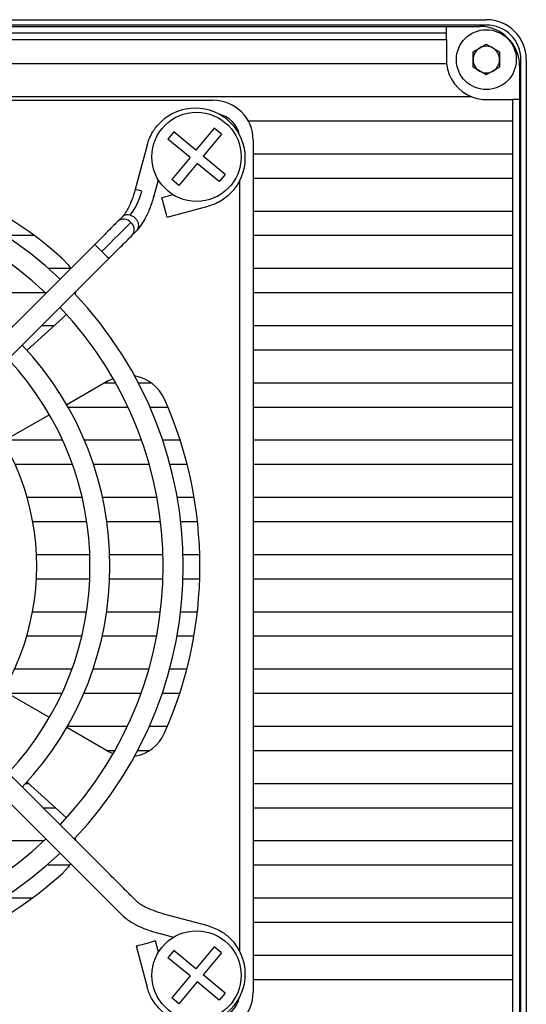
# Model space of a CAD drawing. Header units: millimetres. Extents: x 0 to 15005, y 0 to 1554.
# Tile 9 of 9: x 14967 to 15005, y 1417 to 1491. Entities that reach past the tile are written whole.
import ezdxf

# ---------------------------------------------------------------- set-up
doc = ezdxf.new("R2010")
doc.units = ezdxf.units.MM
doc.layers.get('0').update_dxf_attribs({"lineweight": 15})
doc.layers.add('粗实线', color=7, linetype='Continuous', lineweight=50)

msp = doc.modelspace()

# ---------------------------------------------------------------- linework, layer by layer
at = {"color": 7, "linetype": 'Continuous', "lineweight": 30}
for p, q in [((14897.148, 1490.573), (15002.148, 1490.573)), ((15002.148, 1490.173), (14897.148, 1490.173)), ((14900.148, 1490.073), (14999.148, 1490.073)), ((14999.148, 1489.573), (14999.148, 1490.073)), ((14999.148, 1490.073), (15001.648, 1490.073)), ((14999.148, 1489.573), (14900.148, 1489.573)), ((14999.148, 1489.073), (14999.148, 1489.573)), ((14900.148, 1489.073), (14999.148, 1489.073)), ((14999.148, 1489.073), (14999.148, 1487.573)), ((15001.148, 1488.151), (15002.148, 1488.728)), ((15002.148, 1488.728), (15003.148, 1488.151)), ((15001.148, 1486.996), (15001.148, 1488.151)), ((15003.148, 1488.151), (15003.148, 1486.996)), ((14900.133, 1487.273), (14999.163, 1487.273)), ((15002.148, 1486.419), (15001.148, 1486.996)), ((15003.148, 1486.996), (15002.148, 1486.419)), ((15004.648, 1487.073), (15004.648, 1484.573)), ((15004.748, 1382.573), (15004.748, 1487.573)), ((15005.148, 1487.573), (15005.148, 1382.573)), ((15001.071, 1484.773), (14898.225, 1484.773)), ((14917.648, 1484.523), (14981.648, 1484.523)), ((15002.148, 1484.573), (15004.148, 1484.573)), ((15004.148, 1482.973), (15004.148, 1484.573)), ((15004.648, 1484.573), (15004.148, 1484.573)), ((15004.648, 1484.573), (15004.648, 1385.573)), ((14984.274, 1482.973), (15004.148, 1482.973)), ((15004.148, 1480.473), (15004.148, 1482.973)), ((14976.682, 1481.151), (14975.79, 1477.82)), ((14984.648, 1481.523), (14984.648, 1417.523)), ((15004.148, 1480.473), (14984.648, 1480.473)), ((15004.148, 1478.673), (15004.148, 1480.473)), ((14977.239, 1477.432), (14977.534, 1478.535)), ((14984.648, 1478.673), (15004.148, 1478.673)), ((15004.148, 1476.173), (15004.148, 1478.673)), ((14978.659, 1477.41), (14977.8, 1477.18)), ((14978.188, 1475.731), (14981.275, 1476.558)), ((14974.828, 1475.764), (14974.499, 1475.435)), ((15004.148, 1476.173), (14984.648, 1476.173)), ((15004.148, 1474.373), (15004.148, 1476.173)), ((14975.56, 1474.375), (14975.889, 1474.704)), ((14984.648, 1474.373), (15004.148, 1474.373)), ((15004.148, 1471.873), (15004.148, 1474.373)), ((15004.148, 1471.873), (14984.648, 1471.873)), ((15004.148, 1470.073), (15004.148, 1471.873)), ((14971.258, 1470.073), (14971.313, 1470.073)), ((14971.319, 1470.134), (14971.295, 1469.931)), ((14984.648, 1470.073), (15004.148, 1470.073)), ((15004.148, 1467.573), (15004.148, 1470.073)), ((15004.148, 1467.573), (14984.648, 1467.573)), ((15004.148, 1465.773), (15004.148, 1467.573)), ((14984.648, 1465.773), (15004.148, 1465.773)), ((15004.148, 1463.273), (15004.148, 1465.773)), ((15004.148, 1463.273), (14984.648, 1463.273)), ((15004.148, 1461.473), (15004.148, 1463.273)), ((14984.648, 1461.473), (15004.148, 1461.473)), ((15004.148, 1458.973), (15004.148, 1461.473)), ((15004.148, 1458.973), (14984.648, 1458.973)), ((15004.148, 1457.173), (15004.148, 1458.973)), ((14984.648, 1457.173), (15004.148, 1457.173)), ((15004.148, 1454.673), (15004.148, 1457.173)), ((15004.148, 1454.673), (14984.648, 1454.673)), ((15004.148, 1452.873), (15004.148, 1454.673)), ((14984.648, 1452.873), (15004.148, 1452.873)), ((15004.148, 1450.373), (15004.148, 1452.873)), ((15004.148, 1450.373), (14984.648, 1450.373)), ((15004.148, 1448.573), (15004.148, 1450.373)), ((14984.648, 1448.573), (15004.148, 1448.573)), ((15004.148, 1446.073), (15004.148, 1448.573)), ((15004.148, 1446.073), (14984.648, 1446.073)), ((15004.148, 1444.273), (15004.148, 1446.073)), ((14984.648, 1444.273), (15004.148, 1444.273)), ((15004.148, 1441.773), (15004.148, 1444.273)), ((15004.148, 1441.773), (14984.648, 1441.773)), ((15004.148, 1439.973), (15004.148, 1441.773)), ((14984.648, 1439.973), (15004.148, 1439.973)), ((15004.148, 1437.473), (15004.148, 1439.973)), ((15004.148, 1437.473), (14984.648, 1437.473)), ((15004.148, 1435.673), (15004.148, 1437.473)), ((14984.648, 1435.673), (15004.148, 1435.673)), ((15004.148, 1433.173), (15004.148, 1435.673)), ((15004.148, 1433.173), (14984.648, 1433.173)), ((15004.148, 1431.373), (15004.148, 1433.173)), ((14984.648, 1431.373), (15004.148, 1431.373)), ((15004.148, 1428.873), (15004.148, 1431.373)), ((15004.148, 1428.873), (14984.648, 1428.873)), ((15004.148, 1427.073), (15004.148, 1428.873)), ((14984.648, 1427.073), (15004.148, 1427.073)), ((15004.148, 1424.573), (15004.148, 1427.073)), ((14975.889, 1424.344), (14975.56, 1424.672)), ((15004.148, 1424.573), (14984.648, 1424.573)), ((15004.148, 1422.773), (15004.148, 1424.573)), ((14974.499, 1423.612), (14974.828, 1423.283)), ((14981.276, 1422.489), (14977.945, 1423.381)), ((14984.648, 1422.773), (15004.148, 1422.773)), ((15004.148, 1420.273), (15004.148, 1422.773)), ((14977.557, 1421.933), (14978.66, 1421.637)), ((14977.535, 1420.512), (14977.304, 1421.372)), ((14975.856, 1420.983), (14976.683, 1417.896)), ((15004.148, 1420.273), (14984.648, 1420.273)), ((15004.148, 1418.473), (15004.148, 1420.273)), ((14984.648, 1418.473), (15004.148, 1418.473)), ((15004.148, 1415.973), (15004.148, 1418.473))]:
    msp.add_line(p, q, dxfattribs=at)
at = {"lineweight": 30}
for p, q in [((14978.699, 1482.141), (14978.252, 1481.602)), ((14980.353, 1480.766), (14978.699, 1482.141)), ((14981.727, 1482.42), (14980.353, 1480.766)), ((14982.265, 1481.972), (14980.891, 1480.319)), ((14982.265, 1481.972), (14981.727, 1482.42)), ((14976.682, 1481.151), (14975.79, 1477.82)), ((14979.905, 1480.228), (14978.252, 1481.602)), ((14979.905, 1480.228), (14978.531, 1478.575)), ((14982.544, 1478.945), (14980.891, 1480.319)), ((14980.443, 1479.781), (14979.069, 1478.127)), ((14982.097, 1478.406), (14980.443, 1479.781)), ((14982.544, 1478.945), (14982.097, 1478.406)), ((14977.239, 1477.432), (14977.534, 1478.535)), ((14979.069, 1478.127), (14978.531, 1478.575)), ((14983.648, 1420.566), (14983.648, 1478.482)), ((14978.659, 1477.41), (14977.8, 1477.18)), ((14978.188, 1475.731), (14981.275, 1476.558)), ((14981.276, 1422.489), (14977.945, 1423.381)), ((14977.557, 1421.933), (14978.66, 1421.637)), ((14977.535, 1420.512), (14977.304, 1421.372)), ((14978.699, 1420.641), (14978.252, 1420.102)), ((14980.353, 1419.266), (14978.699, 1420.641)), ((14981.727, 1420.92), (14980.353, 1419.266)), ((14982.265, 1420.472), (14980.891, 1418.819)), ((14982.265, 1420.472), (14981.727, 1420.92)), ((14979.905, 1418.728), (14978.252, 1420.102)), ((14982.544, 1417.445), (14980.891, 1418.819)), ((14979.905, 1418.728), (14978.531, 1417.075)), ((14980.443, 1418.281), (14979.069, 1416.627)), ((14982.097, 1416.906), (14980.443, 1418.281)), ((14982.544, 1417.445), (14982.097, 1416.906)), ((14979.069, 1416.627), (14978.531, 1417.075))]:
    msp.add_line(p, q, dxfattribs=at)
at = {"color": 7, "linetype": 'Continuous', "lineweight": 30, "flags": 128}
for points in [[(14978.188, 1475.731), (14978.173, 1475.786), (14978.131, 1475.943), (14978.068, 1476.178), (14977.994, 1476.455), (14977.92, 1476.733), (14977.857, 1476.968), (14977.815, 1477.125), (14977.8, 1477.18)], [(14975.856, 1420.983), (14975.911, 1420.998), (14976.068, 1421.04), (14976.303, 1421.103), (14976.58, 1421.178), (14976.857, 1421.252), (14977.092, 1421.315), (14977.249, 1421.357), (14977.304, 1421.372)]]:
    msp.add_lwpolyline(points, dxfattribs=at)
at = {"lineweight": 30, "flags": 128}
for points in [[(14978.188, 1475.731), (14978.173, 1475.786), (14978.131, 1475.943), (14978.068, 1476.178), (14977.994, 1476.455), (14977.92, 1476.733), (14977.857, 1476.968), (14977.815, 1477.125), (14977.8, 1477.18)], [(14975.856, 1420.983), (14975.911, 1420.998), (14976.068, 1421.04), (14976.303, 1421.103), (14976.58, 1421.178), (14976.857, 1421.252), (14977.092, 1421.315), (14977.249, 1421.357), (14977.304, 1421.372)]]:
    msp.add_lwpolyline(points, dxfattribs=at)
at = {"color": 7, "linetype": 'Continuous', "lineweight": 30}
msp.add_circle((15002.148, 1487.573), 2.25, dxfattribs=at)
at = {"lineweight": 30}
for centre in [(14980.398, 1480.273), (14980.398, 1418.773)]:
    msp.add_circle(centre, 3.35, dxfattribs=at)
at = {"color": 7, "linetype": 'Continuous', "lineweight": 30}
for centre, radius, start, end in [((15002.148, 1487.573), 3, 0, 90), ((15001.648, 1487.073), 3, 0, 90), ((15002.148, 1487.573), 2.6, 0, 90), ((15002.148, 1487.573), 1, 120, 180), ((15002.148, 1487.573), 1, 60, 120), ((15002.148, 1487.573), 1, 0, 60), ((15002.148, 1487.573), 3, 180, 185.73917), ((15002.148, 1487.573), 3, 185.73917, 248.96053), ((15002.148, 1487.573), 1, 180, 240), ((15002.148, 1487.573), 1, 300, 0), ((15002.148, 1487.573), 1, 240, 300), ((15002.148, 1487.573), 3, 248.96053, 270), ((14980.305, 1480.18), 3.75, 315.00036, 135.00036), ((14981.648, 1481.523), 3, 0, 90), ((14980.305, 1418.867), 3.75, 225.00036, 45.00036), ((14981.648, 1417.523), 3, 270, 0)]:
    msp.add_arc(centre, radius, start, end, dxfattribs=at)
at = {"lineweight": 30}
for centre, radius, start, end in [((14980.305, 1480.18), 3.75, 315.00036, 135.00036), ((14981.648, 1481.523), 2, 13.14824, 76.83544), ((14980.305, 1418.867), 3.75, 225.00036, 45.00036), ((14981.648, 1417.523), 2, 283.14824, 346.83544)]:
    msp.add_arc(centre, radius, start, end, dxfattribs=at)
at = {"color": 7, "linetype": 'Continuous', "lineweight": 30}
for points, knots in [([(14976.682, 1481.151), (14976.805, 1481.5), (14977.023, 1482.123), (14977.46, 1482.616), (14977.653, 1482.832)], [0, 0, 0, 0, 0.559999, 1, 1, 1, 1]), ([(14975.79, 1477.82), (14975.709, 1477.55), (14975.555, 1477.034), (14975.275, 1476.413), (14975.023, 1475.985), (14974.888, 1475.832), (14974.827, 1475.763)], [0, 0, 0, 0, 0.298298, 0.570964, 0.806252, 1, 1, 1, 1]), ([(14975.89, 1474.705), (14975.999, 1474.827), (14976.237, 1475.093), (14976.592, 1475.69), (14976.955, 1476.483), (14977.142, 1477.109), (14977.239, 1477.432)], [0, 0, 0, 0, 0.2041936, 0.4437216, 0.7129177, 1, 1, 1, 1]), ([(14982.956, 1477.529), (14982.676, 1477.288), (14982.175, 1476.857), (14981.55, 1476.65), (14981.275, 1476.558)], [0, 0, 0, 0, 0.559999, 1, 1, 1, 1]), ([(14974.499, 1475.435), (14974.394, 1475.33), (14974.18, 1475.116), (14973.748, 1474.684), (14973.265, 1474.201), (14972.923, 1473.86), (14972.755, 1473.692)], [0, 0, 0, 0, 0.246326, 0.5, 0.753672, 1, 1, 1, 1]), ([(14973.816, 1472.631), (14973.984, 1472.799), (14974.325, 1473.14), (14974.809, 1473.624), (14975.241, 1474.056), (14975.454, 1474.269), (14975.56, 1474.375)], [0, 0, 0, 0, 0.246327, 0.5, 0.753674, 1, 1, 1, 1]), ([(14975.56, 1424.672), (14975.455, 1424.778), (14975.241, 1424.991), (14974.809, 1425.423), (14974.326, 1425.907), (14973.984, 1426.248), (14973.816, 1426.416)], [0, 0, 0, 0, 0.246326, 0.5, 0.753673, 1, 1, 1, 1]), ([(14972.755, 1425.356), (14972.924, 1425.187), (14973.265, 1424.846), (14973.748, 1424.363), (14974.18, 1423.931), (14974.394, 1423.717), (14974.499, 1423.612)], [0, 0, 0, 0, 0.246327, 0.5, 0.753673, 1, 1, 1, 1]), ([(14977.945, 1423.381), (14977.675, 1423.462), (14977.158, 1423.617), (14976.538, 1423.896), (14976.109, 1424.148), (14975.957, 1424.284), (14975.888, 1424.345)], [0, 0, 0, 0, 0.298299, 0.570964, 0.806251, 1, 1, 1, 1]), ([(14974.829, 1423.282), (14974.952, 1423.172), (14975.217, 1422.935), (14975.814, 1422.58), (14976.608, 1422.217), (14977.234, 1422.029), (14977.557, 1421.933)], [0, 0, 0, 0, 0.204193, 0.443722, 0.712917, 1, 1, 1, 1]), ([(14981.276, 1422.489), (14981.625, 1422.367), (14982.248, 1422.148), (14982.74, 1421.711), (14982.957, 1421.518)], [0, 0, 0, 0, 0.56, 1, 1, 1, 1]), ([(14977.653, 1416.215), (14977.412, 1416.496), (14976.982, 1416.996), (14976.774, 1417.621), (14976.683, 1417.896)], [0, 0, 0, 0, 0.560001, 1, 1, 1, 1])]:
    msp.add_open_spline(points, degree=3, knots=knots, dxfattribs=at)
at = {"lineweight": 30}
for points, knots in [([(14976.682, 1481.151), (14976.805, 1481.5), (14977.023, 1482.123), (14977.46, 1482.616), (14977.653, 1482.832)], [0, 0, 0, 0, 0.559999, 1, 1, 1, 1]), ([(14975.89, 1474.705), (14975.999, 1474.827), (14976.237, 1475.093), (14976.592, 1475.69), (14976.955, 1476.483), (14977.142, 1477.109), (14977.239, 1477.432)], [0, 0, 0, 0, 0.2041936, 0.4437216, 0.7129177, 1, 1, 1, 1]), ([(14982.956, 1477.529), (14982.676, 1477.288), (14982.175, 1476.857), (14981.55, 1476.65), (14981.275, 1476.558)], [0, 0, 0, 0, 0.559999, 1, 1, 1, 1]), ([(14977.945, 1423.381), (14977.675, 1423.462), (14977.158, 1423.617), (14976.538, 1423.896), (14976.109, 1424.148), (14975.957, 1424.284), (14975.888, 1424.345)], [0, 0, 0, 0, 0.298299, 0.570964, 0.806251, 1, 1, 1, 1]), ([(14974.829, 1423.282), (14974.952, 1423.172), (14975.217, 1422.935), (14975.814, 1422.58), (14976.608, 1422.217), (14977.234, 1422.029), (14977.557, 1421.933)], [0, 0, 0, 0, 0.204193, 0.443722, 0.712917, 1, 1, 1, 1]), ([(14981.276, 1422.489), (14981.625, 1422.367), (14982.248, 1422.148), (14982.74, 1421.711), (14982.957, 1421.518)], [0, 0, 0, 0, 0.56, 1, 1, 1, 1]), ([(14977.653, 1416.215), (14977.412, 1416.496), (14976.982, 1416.996), (14976.774, 1417.621), (14976.683, 1417.896)], [0, 0, 0, 0, 0.560001, 1, 1, 1, 1])]:
    msp.add_open_spline(points, degree=3, knots=knots, dxfattribs=at)
at = {"layer": '粗实线', "lineweight": 30}
for p, q in [((14976.682, 1481.152), (14975.789, 1477.821)), ((14974.827, 1475.765), (14974.498, 1475.436)), ((14966.005, 1474.373), (14968.181, 1474.373)), ((14966.005, 1474.373), (14968.181, 1474.373)), ((14975.559, 1474.375), (14975.888, 1474.704)), ((14972.755, 1473.692), (14951.239, 1452.175)), ((14972.755, 1473.692), (14951.239, 1452.175)), ((14952.3, 1451.114), (14973.815, 1472.631)), ((14952.3, 1451.114), (14973.815, 1472.631)), ((14970.931, 1471.873), (14969.283, 1471.873)), ((14970.931, 1471.873), (14969.283, 1471.873)), ((14962.523, 1470.073), (14969.033, 1470.073)), ((14962.523, 1470.073), (14969.033, 1470.073)), ((14971.257, 1470.073), (14971.313, 1470.073)), ((14971.257, 1470.073), (14971.313, 1470.073)), ((14971.319, 1470.135), (14971.295, 1469.931)), ((14971.319, 1470.135), (14971.295, 1469.931)), ((14970.623, 1468.447), (14970.336, 1468.151)), ((14970.623, 1468.447), (14970.336, 1468.151)), ((14970.336, 1468.151), (14967.669, 1465.75)), ((14970.336, 1468.151), (14967.669, 1465.75)), ((14969.695, 1467.573), (14968.758, 1467.573)), ((14969.695, 1467.573), (14968.758, 1467.573)), ((14967.648, 1465.773), (14967.695, 1465.773)), ((14967.648, 1465.773), (14967.695, 1465.773)), ((14973.757, 1463.443), (14970.649, 1461.648)), ((14973.757, 1463.443), (14970.649, 1461.648)), ((14974.326, 1463.273), (14973.464, 1463.273)), ((14974.326, 1463.273), (14973.464, 1463.273)), ((14973.757, 1463.443), (14974.127, 1463.624)), ((14973.757, 1463.443), (14974.127, 1463.624)), ((14977.018, 1463.273), (14976.03, 1463.273)), ((14977.018, 1463.273), (14976.03, 1463.273)), ((14970.749, 1461.473), (14975.246, 1461.473)), ((14970.749, 1461.473), (14975.246, 1461.473)), ((14976.892, 1461.473), (14978.252, 1461.473)), ((14976.892, 1461.473), (14978.252, 1461.473)), ((14969.35, 1460.898), (14965.886, 1458.898)), ((14969.35, 1460.898), (14965.886, 1458.898)), ((14970.342, 1458.973), (14966.016, 1458.973)), ((14970.342, 1458.973), (14966.016, 1458.973)), ((14976.271, 1458.973), (14971.981, 1458.973)), ((14976.271, 1458.973), (14971.981, 1458.973)), ((14979.173, 1458.973), (14977.857, 1458.973)), ((14979.173, 1458.973), (14977.857, 1458.973)), ((14966.766, 1457.173), (14971.073, 1457.173)), ((14966.766, 1457.173), (14971.073, 1457.173)), ((14972.66, 1457.173), (14976.842, 1457.173)), ((14972.66, 1457.173), (14976.842, 1457.173)), ((14978.398, 1457.173), (14979.689, 1457.173)), ((14978.398, 1457.173), (14979.689, 1457.173)), ((14971.807, 1454.673), (14967.677, 1454.673)), ((14971.807, 1454.673), (14967.677, 1454.673)), ((14977.425, 1454.673), (14973.345, 1454.673)), ((14977.425, 1454.673), (14973.345, 1454.673)), ((14980.217, 1454.673), (14978.949, 1454.673)), ((14980.217, 1454.673), (14978.949, 1454.673)), ((14968.096, 1452.873), (14972.15, 1452.873)), ((14968.096, 1452.873), (14972.15, 1452.873)), ((14973.665, 1452.873), (14977.699, 1452.873)), ((14973.665, 1452.873), (14977.699, 1452.873)), ((14979.209, 1452.873), (14980.466, 1452.873)), ((14979.209, 1452.873), (14980.466, 1452.873)), ((14972.382, 1450.373), (14968.379, 1450.373)), ((14972.382, 1450.373), (14968.379, 1450.373)), ((14977.885, 1450.373), (14973.883, 1450.373)), ((14977.885, 1450.373), (14973.883, 1450.373)), ((14980.636, 1450.373), (14979.386, 1450.373)), ((14980.636, 1450.373), (14979.386, 1450.373)), ((14968.374, 1448.573), (14972.378, 1448.573)), ((14968.374, 1448.573), (14972.378, 1448.573)), ((14973.879, 1448.573), (14977.882, 1448.573)), ((14973.879, 1448.573), (14977.882, 1448.573)), ((14979.383, 1448.573), (14980.633, 1448.573)), ((14979.383, 1448.573), (14980.633, 1448.573)), ((14973.817, 1426.417), (14952.3, 1447.933)), ((14973.817, 1426.417), (14952.3, 1447.933)), ((14951.239, 1446.872), (14972.756, 1425.356)), ((14951.239, 1446.872), (14972.756, 1425.356)), ((14972.135, 1446.073), (14968.078, 1446.073)), ((14972.135, 1446.073), (14968.078, 1446.073)), ((14977.687, 1446.073), (14973.651, 1446.073)), ((14977.687, 1446.073), (14973.651, 1446.073)), ((14980.455, 1446.073), (14979.197, 1446.073)), ((14980.455, 1446.073), (14979.197, 1446.073)), ((14967.648, 1444.273), (14971.784, 1444.273)), ((14967.648, 1444.273), (14971.784, 1444.273)), ((14973.323, 1444.273), (14977.406, 1444.273)), ((14973.323, 1444.273), (14977.406, 1444.273)), ((14978.931, 1444.273), (14980.2, 1444.273)), ((14978.931, 1444.273), (14980.2, 1444.273)), ((14971.037, 1441.773), (14966.721, 1441.773)), ((14971.037, 1441.773), (14966.721, 1441.773)), ((14976.814, 1441.773), (14972.626, 1441.773)), ((14976.814, 1441.773), (14972.626, 1441.773)), ((14979.664, 1441.773), (14978.371, 1441.773)), ((14979.664, 1441.773), (14978.371, 1441.773)), ((14969.35, 1438.148), (14965.886, 1440.148)), ((14969.35, 1438.148), (14965.886, 1440.148)), ((14966.189, 1439.973), (14970.296, 1439.973)), ((14966.189, 1439.973), (14970.296, 1439.973)), ((14971.938, 1439.973), (14976.235, 1439.973)), ((14971.938, 1439.973), (14976.235, 1439.973)), ((14977.824, 1439.973), (14979.14, 1439.973)), ((14977.824, 1439.973), (14979.14, 1439.973)), ((14973.757, 1435.604), (14970.649, 1437.398)), ((14973.757, 1435.604), (14970.649, 1437.398)), ((14975.199, 1437.473), (14970.692, 1437.473)), ((14975.199, 1437.473), (14970.692, 1437.473)), ((14978.21, 1437.473), (14976.848, 1437.473)), ((14978.21, 1437.473), (14976.848, 1437.473)), ((14973.637, 1435.673), (14974.27, 1435.673)), ((14973.637, 1435.673), (14974.27, 1435.673)), ((14974.127, 1435.423), (14973.757, 1435.604)), ((14974.127, 1435.423), (14973.757, 1435.604)), ((14975.977, 1435.673), (14976.871, 1435.673)), ((14975.977, 1435.673), (14976.871, 1435.673)), ((14967.807, 1433.173), (14967.557, 1433.173)), ((14967.807, 1433.173), (14967.557, 1433.173)), ((14970.336, 1430.896), (14967.669, 1433.297)), ((14970.336, 1430.896), (14967.669, 1433.297)), ((14968.86, 1431.373), (14969.806, 1431.373)), ((14968.86, 1431.373), (14969.806, 1431.373)), ((14970.336, 1430.896), (14970.623, 1430.599)), ((14970.336, 1430.896), (14970.623, 1430.599)), ((14968.926, 1428.873), (14962.362, 1428.873)), ((14968.926, 1428.873), (14962.362, 1428.873)), ((14971.295, 1429.116), (14971.322, 1428.873)), ((14969.169, 1427.073), (14970.871, 1427.073)), ((14968.046, 1424.573), (14965.852, 1424.573)), ((14968.046, 1424.573), (14965.852, 1424.573))]:
    msp.add_line(p, q, dxfattribs=at)
at = {"layer": '粗实线', "lineweight": 30, "flags": 128}
for points in [[(14976.277, 1477.69), (14976.033, 1477.756), (14975.862, 1477.801), (14975.791, 1477.82), (14975.789, 1477.821)], [(14975.41, 1475.896), (14975.668, 1475.776), (14975.878, 1475.573), (14976.01, 1475.318), (14976.042, 1475.051), (14975.97, 1474.812), (14975.888, 1474.704)], [(14973.285, 1473.162), (14973.604, 1473.481), (14973.918, 1473.795), (14974.224, 1474.101), (14974.515, 1474.392), (14974.789, 1474.666), (14975.041, 1474.918), (14975.267, 1475.144), (14975.465, 1475.342)], [(14972.755, 1473.692), (14972.795, 1473.652), (14972.91, 1473.537), (14973.082, 1473.365), (14973.285, 1473.162)], [(14973.285, 1473.162), (14973.488, 1472.959), (14973.66, 1472.787), (14973.775, 1472.672), (14973.815, 1472.631), (14973.815, 1472.631)], [(14973.285, 1473.162), (14973.488, 1472.959), (14973.66, 1472.787), (14973.775, 1472.672), (14973.815, 1472.631), (14973.815, 1472.631)], [(14970.33, 1472.615), (14970.752, 1472.15), (14970.933, 1471.87)], [(14970.33, 1472.615), (14970.752, 1472.15), (14970.933, 1471.87)], [(14970.934, 1427.178), (14970.752, 1426.897), (14970.33, 1426.431)]]:
    msp.add_lwpolyline(points, dxfattribs=at)
at = {"layer": '粗实线', "lineweight": 30}
for centre, radius, start, end in [((14949.648, 1449.523), 31, 48.15064, 95.84936), ((14949.648, 1449.523), 31, 48.15064, 95.84936), ((14949.648, 1449.523), 29.75, 46.44621, 133.55704), ((14949.648, 1449.523), 29.75, 46.44621, 133.55704), ((14949.648, 1449.523), 28.25, 46.52293, 133.32832), ((14949.648, 1449.523), 28.25, 46.52293, 133.32832), ((14972.068, 1478.618), 4.31, 320.83905, 347.57225), ((14975.229, 1475.34), 0.585, 72.00103, 133.40273), ((14974.936, 1474.926), 0.672, 38.16647, 130.69815), ((14975.035, 1474.812), 0.682, 319.99496, 50.91847), ((14949.648, 1449.523), 29.75, 316.44621, 43.55704), ((14949.648, 1449.523), 29.75, 316.44621, 43.55704), ((14949.648, 1449.523), 28.25, 316.52293, 43.48032), ((14949.648, 1449.523), 28.25, 316.52293, 43.48032), ((14949.648, 1449.523), 24.25, 316.77394, 43.2293), ((14949.648, 1449.523), 24.25, 316.77394, 43.2293), ((14949.648, 1449.523), 22.75, 316.89084, 43.11241), ((14949.648, 1449.523), 22.75, 316.89084, 43.11241), ((14975.257, 1460.845), 3, 23.84936, 80.62006), ((14975.257, 1460.845), 3, 23.84936, 80.62006), ((14949.648, 1449.523), 18.75, 317.29406, 42.70918), ((14949.648, 1449.523), 18.75, 317.29406, 42.70918), ((14949.648, 1449.523), 31, 336.15064, 23.84936), ((14949.648, 1449.523), 31, 336.15064, 23.84936), ((14975.257, 1438.202), 3, 279.37994, 336.15064), ((14975.257, 1438.202), 3, 279.37994, 336.15064), ((14949.648, 1449.523), 28.25, 226.52293, 313.48032), ((14949.648, 1449.523), 28.25, 226.52293, 313.48032), ((14949.648, 1449.523), 29.75, 226.44621, 313.55704), ((14949.648, 1449.523), 29.75, 226.44621, 313.55704), ((14949.648, 1449.523), 31, 264.15064, 311.84936), ((14949.648, 1449.523), 31, 264.15064, 311.84936)]:
    msp.add_arc(centre, radius, start, end, dxfattribs=at)
for points, knots in [([(14975.789, 1477.821), (14975.709, 1477.551), (14975.554, 1477.034), (14975.274, 1476.414), (14975.023, 1475.985), (14974.887, 1475.833), (14974.826, 1475.764)], [0, 0, 0, 0, 0.298299, 0.5709653, 0.8062512, 1, 1, 1, 1]), ([(14975.889, 1474.705), (14975.999, 1474.828), (14976.236, 1475.093), (14976.591, 1475.691), (14976.954, 1476.484), (14977.141, 1477.11), (14977.238, 1477.433)], [0, 0, 0, 0, 0.204194, 0.443721, 0.712918, 1, 1, 1, 1]), ([(14974.498, 1475.436), (14974.393, 1475.331), (14974.18, 1475.117), (14973.748, 1474.685), (14973.264, 1474.202), (14972.923, 1473.86), (14972.755, 1473.692)], [0, 0, 0, 0, 0.246326, 0.5, 0.753672, 1, 1, 1, 1]), ([(14973.815, 1472.631), (14973.983, 1472.8), (14974.325, 1473.141), (14974.808, 1473.624), (14975.24, 1474.056), (14975.454, 1474.27), (14975.559, 1474.375)], [0, 0, 0, 0, 0.246328, 0.500001, 0.753674, 1, 1, 1, 1]), ([(14973.815, 1472.631), (14973.983, 1472.8), (14974.325, 1473.141), (14974.808, 1473.624), (14975.24, 1474.056), (14975.454, 1474.27), (14975.559, 1474.375)], [0, 0, 0, 0, 0.246328, 0.500001, 0.753674, 1, 1, 1, 1])]:
    msp.add_open_spline(points, degree=3, knots=knots, dxfattribs=at)

doc.saveas('drawing.dxf')
